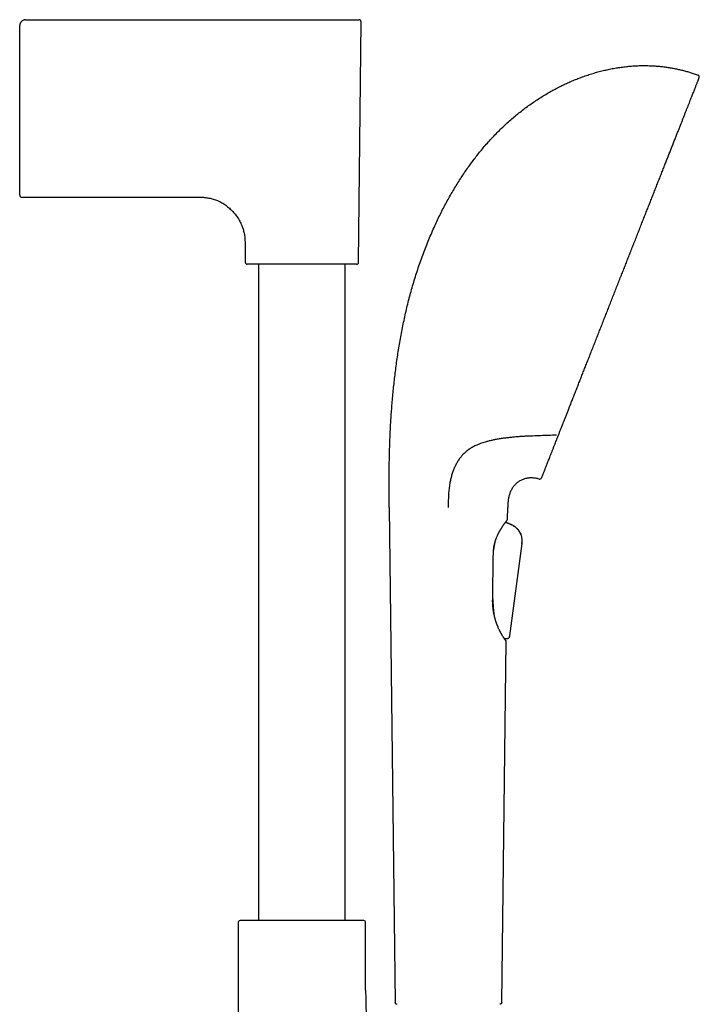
# Model space of a CAD drawing. Header units: millimetres. Extents: x 8 to 923, y 12 to 2155.
# Tile 23 of 23: x 746 to 918, y 1906 to 2155. Entities that reach past the tile are written whole.
import ezdxf

# ---------------------------------------------------------------- set-up
doc = ezdxf.new("R2010")
doc.units = ezdxf.units.MM

msp = doc.modelspace()

# ---------------------------------------------------------------- linework, layer by layer
at = {"color": 7, "linetype": 'Continuous', "lineweight": 30}
for p, q in [((747.42, 2155.2), (747.42, 2155.2)), ((747.64, 2155.22), (817.64, 2155.22)), ((832, 2093.72), (832.64, 2154.71)), ((746.14, 2124.75), (746.14, 2153.72)), ((746.19, 2154.08), (746.19, 2154.08)), ((746.14, 2110.72), (746.14, 2124.75)), ((746.64, 2110.22), (791.83, 2110.22)), ((803.23, 2098.93), (803.28, 2093.72)), ((806.64, 2093.23), (806.64, 1926.88)), ((828.64, 1926.88), (828.64, 2093.23)), ((839.78, 2031.53), (841.28, 1906.11)), ((869.75, 2028.58), (869.78, 2031.53)), ((869.23, 2027.81), (869.24, 2027.83)), ((869.23, 2027.81), (870.23, 2027.41)), ((870.07, 2027.47), (869.23, 2027.81)), ((870.23, 2027.41), (870.07, 2027.47)), ((870.23, 2027.41), (870.23, 2027.41)), ((866.58, 2022.76), (866.63, 2022.96)), ((873.35, 2022.4), (870.25, 1999.06)), ((873.35, 2022.4), (870.25, 1999.06)), ((866.01, 2008.9), (865.98, 2009.36)), ((866.36, 2004.33), (866.38, 2004.15)), ((868.29, 1906.11), (869.38, 1997.6)), ((869.18, 1997.96), (869.09, 1998.29)), ((869.38, 1997.6), (869.38, 1997.64)), ((869.43, 1998.23), (869.41, 1998.23)), ((870.25, 1999.06), (870.25, 1999.06)), ((870.25, 1999.06), (870.25, 1999.06)), ((801.49, 1926.33), (801.49, 1811.69)), ((802.63, 1926.88), (801.96, 1926.83)), ((832.65, 1926.88), (802.63, 1926.88)), ((833.32, 1926.83), (832.65, 1926.88)), ((833.79, 1909.23), (833.79, 1926.33))]:
    msp.add_line(p, q, dxfattribs=at)
for centre, radius, start, end in [((832.14, 2154.72), 0.5, 359.4, 90), ((917.82, 2140.68), 0.5, 338.52, 69.3084), ((746.64, 2110.72), 0.5, 180, 270), ((803.78, 2093.73), 0.5, 180.6, 270), ((831.5, 2093.73), 0.5, 270, 359.4), ((877.9, 2039.23), 0.5, 253.5774, 338.52), ((869.45, 2028.59), 0.3, 316.9997, 359.3175), ((869.08, 1997.6), 0.3, 359.3175, 49.2217), ((801.99, 1926.33), 0.5, 93.928, 180), ((833.29, 1926.33), 0.5, 0, 86.072)]:
    msp.add_arc(centre, radius, start, end, dxfattribs=at)
for points, knots in [([(747.64, 2155.22), (747.58, 2155.21), (747.44, 2155.21), (747.25, 2155.17), (747.03, 2155.1), (746.8, 2154.97), (746.57, 2154.78), (746.42, 2154.59), (746.32, 2154.42), (746.25, 2154.28), (746.19, 2154.11), (746.16, 2153.91), (746.15, 2153.78), (746.14, 2153.72)], [0, 0, 0, 0, 0.083495, 0.1667, 0.249942, 0.37516, 0.500628, 0.625664, 0.687954, 0.750062, 0.832858, 0.91621, 1, 1, 1, 1]), ([(817.64, 2155.22), (817.74, 2155.22), (817.95, 2155.22), (818.26, 2155.22), (818.57, 2155.22), (818.87, 2155.22), (819.18, 2155.22), (819.5, 2155.22), (819.79, 2155.22), (820.06, 2155.22), (820.3, 2155.22), (820.53, 2155.22), (820.77, 2155.22), (821, 2155.22), (821.24, 2155.22), (821.47, 2155.22), (821.75, 2155.22), (822.08, 2155.22), (822.45, 2155.22), (822.82, 2155.22), (823.18, 2155.22), (823.55, 2155.22), (823.91, 2155.22), (824.26, 2155.22), (824.59, 2155.22), (824.9, 2155.22), (825.19, 2155.22), (825.49, 2155.22), (825.77, 2155.22), (826.06, 2155.22), (826.38, 2155.22), (826.73, 2155.22), (827.11, 2155.22), (827.49, 2155.22), (827.85, 2155.22), (828.22, 2155.22), (828.57, 2155.22), (828.91, 2155.22), (829.24, 2155.22), (829.56, 2155.22), (829.87, 2155.22), (830.16, 2155.22), (830.45, 2155.22), (830.75, 2155.22), (831.03, 2155.22), (831.28, 2155.22), (831.5, 2155.22), (831.7, 2155.22), (831.85, 2155.22), (831.98, 2155.22), (832.07, 2155.22), (832.12, 2155.22), (832.13, 2155.22), (832.14, 2155.22)], [0, 0, 0, 0, 0.01357, 0.027128, 0.040681, 0.054234, 0.067793, 0.081365, 0.096281, 0.106831, 0.117375, 0.127917, 0.138458, 0.149001, 0.15955, 0.170108, 0.180677, 0.197991, 0.215281, 0.232558, 0.249836, 0.267128, 0.284446, 0.303313, 0.318514, 0.333698, 0.348875, 0.364053, 0.379241, 0.394448, 0.409682, 0.431407, 0.453148, 0.474932, 0.497704, 0.520456, 0.543216, 0.566895, 0.590607, 0.614384, 0.638987, 0.663547, 0.6881, 0.718404, 0.748787, 0.7796, 0.81066, 0.841675, 0.873139, 0.904696, 0.936477, 0.968269, 1, 1, 1, 1]), ([(840.02, 2050.4), (840.04, 2050.97), (840.1, 2052.12), (840.2, 2053.87), (840.32, 2055.64), (840.46, 2057.45), (840.61, 2059.28), (840.79, 2061.11), (840.97, 2062.91), (841.18, 2064.71), (841.4, 2066.51), (841.64, 2068.34), (841.91, 2070.17), (842.2, 2072.02), (842.51, 2073.87), (842.85, 2075.73), (843.21, 2077.6), (843.6, 2079.45), (844.02, 2081.3), (844.45, 2083.14), (844.92, 2084.97), (845.42, 2086.81), (845.95, 2088.65), (846.52, 2090.5), (847.12, 2092.33), (847.75, 2094.16), (848.4, 2095.96), (849.08, 2097.74), (849.79, 2099.49), (850.53, 2101.22), (851.27, 2102.88), (852, 2104.46), (852.73, 2105.95), (853.48, 2107.44), (854.26, 2108.9), (855.06, 2110.34), (855.88, 2111.77), (856.72, 2113.17), (857.56, 2114.52), (858.42, 2115.83), (859.27, 2117.09), (860.14, 2118.33), (861.04, 2119.54), (861.95, 2120.73), (862.88, 2121.89), (863.86, 2123.07), (864.89, 2124.25), (865.98, 2125.43), (867.09, 2126.59), (868.22, 2127.7), (869.37, 2128.79), (870.54, 2129.83), (871.72, 2130.84), (872.93, 2131.82), (874.15, 2132.76), (875.37, 2133.66), (876.61, 2134.51), (877.85, 2135.33), (879.1, 2136.11), (880.32, 2136.82), (881.5, 2137.48), (882.64, 2138.08), (883.78, 2138.65), (884.94, 2139.19), (886.1, 2139.69), (887.26, 2140.17), (888.47, 2140.64), (889.72, 2141.08), (891.02, 2141.5), (892.32, 2141.89), (893.63, 2142.23), (894.93, 2142.54), (896.24, 2142.81), (897.55, 2143.04), (898.86, 2143.23), (900.17, 2143.38), (901.47, 2143.49), (902.76, 2143.56), (904.03, 2143.59), (905.31, 2143.58), (906.16, 2143.54), (906.58, 2143.52)], [0, 0, 0, 0, 0.013497, 0.027271, 0.041304, 0.055581, 0.070084, 0.084798, 0.09885, 0.113062, 0.127421, 0.141915, 0.15653, 0.171254, 0.186077, 0.200985, 0.215969, 0.231016, 0.245846, 0.260718, 0.275622, 0.290549, 0.305764, 0.320987, 0.33621, 0.351426, 0.366628, 0.381538, 0.396421, 0.411269, 0.426079, 0.439262, 0.452405, 0.465504, 0.478553, 0.491551, 0.504492, 0.517375, 0.530195, 0.542252, 0.554249, 0.566184, 0.578056, 0.589863, 0.601603, 0.613277, 0.626039, 0.638721, 0.651321, 0.663841, 0.676282, 0.688644, 0.700928, 0.713135, 0.725264, 0.737318, 0.749082, 0.760774, 0.772393, 0.783942, 0.794141, 0.804286, 0.814375, 0.824411, 0.834393, 0.844322, 0.854199, 0.865004, 0.87575, 0.886436, 0.897065, 0.907639, 0.918159, 0.928628, 0.939049, 0.949424, 0.959756, 0.969865, 0.97994, 0.989983, 1, 1, 1, 1]), ([(906.58, 2143.52), (906.94, 2143.5), (907.67, 2143.46), (908.76, 2143.35), (909.84, 2143.22), (910.92, 2143.05), (912, 2142.86), (913.04, 2142.64), (914.06, 2142.39), (915.06, 2142.12), (916.04, 2141.83), (917.03, 2141.51), (917.67, 2141.27), (918, 2141.15)], [0, 0, 0, 0, 0.093541, 0.186931, 0.280202, 0.373391, 0.466535, 0.559673, 0.647523, 0.735442, 0.823467, 0.91164, 1, 1, 1, 1]), ([(885.24, 2056.54), (885.38, 2056.88), (885.66, 2057.58), (886.08, 2058.66), (886.51, 2059.75), (886.95, 2060.86), (887.39, 2061.99), (887.83, 2063.11), (888.27, 2064.23), (888.71, 2065.34), (889.15, 2066.47), (889.6, 2067.61), (890.07, 2068.79), (890.54, 2070.01), (891.04, 2071.26), (891.54, 2072.53), (892.04, 2073.81), (892.55, 2075.1), (893.05, 2076.38), (893.55, 2077.64), (894.04, 2078.89), (894.53, 2080.14), (895.03, 2081.39), (895.53, 2082.68), (896.05, 2084), (896.58, 2085.35), (897.11, 2086.69), (897.64, 2088.05), (898.18, 2089.4), (898.7, 2090.73), (899.21, 2092.02), (899.71, 2093.3), (900.21, 2094.56), (900.71, 2095.83), (901.21, 2097.12), (901.73, 2098.43), (902.25, 2099.75), (902.77, 2101.07), (903.28, 2102.38), (903.8, 2103.68), (904.3, 2104.95), (904.78, 2106.18), (905.25, 2107.38), (905.72, 2108.56), (906.18, 2109.74), (906.65, 2110.92), (907.12, 2112.12), (907.59, 2113.32), (908.05, 2114.5), (908.51, 2115.67), (908.97, 2116.82), (909.4, 2117.93), (909.82, 2119), (910.23, 2120.03), (910.63, 2121.03), (911.01, 2122.02), (911.4, 2123.02), (911.79, 2124), (912.18, 2124.99), (912.56, 2125.95), (912.93, 2126.88), (913.28, 2127.79), (913.62, 2128.65), (913.95, 2129.47), (914.25, 2130.25), (914.55, 2131.01), (914.84, 2131.74), (915.12, 2132.46), (915.4, 2133.16), (915.67, 2133.85), (915.92, 2134.5), (916.17, 2135.12), (916.4, 2135.71), (916.62, 2136.26), (916.81, 2136.76), (917, 2137.23), (917.17, 2137.66), (917.33, 2138.07), (917.48, 2138.45), (917.62, 2138.81), (917.75, 2139.14), (917.87, 2139.43), (917.97, 2139.69), (918.05, 2139.91), (918.13, 2140.1), (918.18, 2140.25), (918.23, 2140.36), (918.26, 2140.44), (918.28, 2140.49), (918.28, 2140.49), (918.28, 2140.5)], [0, 0, 0, 0, 0.011886, 0.023731, 0.035543, 0.04733, 0.059101, 0.070819, 0.081833, 0.092842, 0.103852, 0.114869, 0.125902, 0.137615, 0.149314, 0.161008, 0.172706, 0.184415, 0.196128, 0.207155, 0.218173, 0.22919, 0.240213, 0.251248, 0.262932, 0.274602, 0.286265, 0.29793, 0.309605, 0.321277, 0.332262, 0.343237, 0.354211, 0.365189, 0.37618, 0.387819, 0.399444, 0.411063, 0.422683, 0.434313, 0.445946, 0.456899, 0.467843, 0.478785, 0.489733, 0.500694, 0.512313, 0.523919, 0.535519, 0.547123, 0.558737, 0.570362, 0.581312, 0.592255, 0.603198, 0.614148, 0.625112, 0.636758, 0.648393, 0.660026, 0.671664, 0.683316, 0.694986, 0.70598, 0.716968, 0.727957, 0.738953, 0.749963, 0.761643, 0.773309, 0.784971, 0.796636, 0.808313, 0.819998, 0.831001, 0.841996, 0.85299, 0.86399, 0.875004, 0.886677, 0.898336, 0.90999, 0.921646, 0.933313, 0.944994, 0.955998, 0.966994, 0.977988, 0.988988, 1, 1, 1, 1]), ([(791.83, 2110.22), (792.02, 2110.21), (792.41, 2110.21), (792.99, 2110.17), (793.55, 2110.1), (794.09, 2110.01), (794.62, 2109.9), (795.16, 2109.75), (795.72, 2109.57), (796.28, 2109.35), (796.82, 2109.1), (797.34, 2108.82), (797.85, 2108.51), (798.34, 2108.17), (798.81, 2107.81), (799.27, 2107.43), (799.7, 2107.02), (800.12, 2106.6), (800.51, 2106.15), (800.89, 2105.69), (801.25, 2105.2), (801.58, 2104.7), (801.88, 2104.17), (802.16, 2103.63), (802.41, 2103.06), (802.63, 2102.5), (802.81, 2101.93), (802.95, 2101.36), (803.07, 2100.78), (803.16, 2100.17), (803.21, 2099.56), (803.22, 2099.14), (803.23, 2098.93)], [0, 0, 0, 0, 0.033356, 0.065821, 0.097482, 0.128424, 0.158727, 0.188474, 0.222923, 0.256826, 0.290297, 0.323438, 0.357013, 0.390431, 0.423767, 0.457085, 0.490439, 0.523867, 0.557385, 0.591005, 0.624748, 0.658645, 0.692735, 0.727067, 0.761703, 0.796712, 0.8292, 0.862139, 0.895604, 0.929677, 0.964445, 1, 1, 1, 1]), ([(831.5, 2093.23), (831.5, 2093.23), (831.49, 2093.23), (831.47, 2093.23), (831.43, 2093.23), (831.37, 2093.23), (831.3, 2093.23), (831.21, 2093.23), (831.1, 2093.23), (830.98, 2093.23), (830.84, 2093.23), (830.69, 2093.23), (830.52, 2093.23), (830.31, 2093.23), (830.07, 2093.23), (829.82, 2093.23), (829.54, 2093.23), (829.21, 2093.23), (828.84, 2093.23), (828.4, 2093.23), (827.94, 2093.23), (827.48, 2093.23), (827.03, 2093.23), (826.6, 2093.23), (826.16, 2093.23), (825.7, 2093.23), (825.25, 2093.23), (824.83, 2093.23), (824.43, 2093.23), (824.02, 2093.23), (823.6, 2093.23), (823.17, 2093.23), (822.73, 2093.23), (822.27, 2093.23), (821.8, 2093.23), (821.32, 2093.23), (820.83, 2093.23), (820.34, 2093.23), (819.78, 2093.23), (819.13, 2093.23), (818.38, 2093.23), (817.73, 2093.23), (817.17, 2093.23), (816.69, 2093.23), (816.22, 2093.23), (815.75, 2093.23), (815.28, 2093.23), (814.81, 2093.23), (814.34, 2093.23), (813.88, 2093.23), (813.43, 2093.23), (812.98, 2093.23), (812.51, 2093.23), (812.02, 2093.23), (811.52, 2093.23), (811.02, 2093.23), (810.53, 2093.23), (810.01, 2093.23), (809.47, 2093.23), (808.9, 2093.23), (808.36, 2093.23), (807.87, 2093.23), (807.44, 2093.23), (807.07, 2093.23), (806.71, 2093.23), (806.36, 2093.23), (806.06, 2093.23), (805.79, 2093.23), (805.56, 2093.23), (805.34, 2093.23), (805.13, 2093.23), (804.93, 2093.23), (804.75, 2093.23), (804.58, 2093.23), (804.42, 2093.23), (804.28, 2093.23), (804.15, 2093.23), (804.05, 2093.23), (803.95, 2093.23), (803.86, 2093.23), (803.8, 2093.23), (803.79, 2093.23), (803.78, 2093.23)], [0, 0, 0, 0, 0.010886, 0.021752, 0.03261, 0.043473, 0.054354, 0.065669, 0.076535, 0.087387, 0.098239, 0.109103, 0.119992, 0.132873, 0.145725, 0.158568, 0.171424, 0.184313, 0.200752, 0.21715, 0.233552, 0.25, 0.263157, 0.276281, 0.289397, 0.302526, 0.31569, 0.326427, 0.337141, 0.347845, 0.35855, 0.369268, 0.380012, 0.391552, 0.403069, 0.414578, 0.426092, 0.437629, 0.448757, 0.465832, 0.482897, 0.5, 0.510884, 0.521749, 0.532607, 0.543471, 0.554353, 0.565669, 0.576535, 0.587387, 0.598239, 0.609103, 0.619992, 0.632873, 0.645725, 0.658568, 0.671424, 0.684313, 0.700752, 0.71715, 0.733552, 0.75, 0.763157, 0.776281, 0.789397, 0.802526, 0.81569, 0.826427, 0.837141, 0.847845, 0.85855, 0.869268, 0.880012, 0.891552, 0.903069, 0.914578, 0.926092, 0.937629, 0.948759, 0.965835, 0.982899, 1, 1, 1, 1]), ([(882.7, 2050.08), (882.81, 2050.34), (883.02, 2050.87), (883.26, 2051.48), (883.42, 2051.89), (883.49, 2052.08), (883.57, 2052.27), (883.64, 2052.46), (883.72, 2052.67), (883.81, 2052.9), (883.99, 2053.34), (884.24, 2053.97), (884.57, 2054.81), (884.9, 2055.66), (885.13, 2056.24), (885.24, 2056.54)], [0, 0, 0, 0, 0.133598, 0.268277, 0.298668, 0.329118, 0.359628, 0.390199, 0.420831, 0.458193, 0.49835, 0.623779, 0.74916, 0.874549, 1, 1, 1, 1]), ([(839.78, 2031.53), (839.78, 2031.77), (839.78, 2032.26), (839.77, 2033.01), (839.76, 2033.79), (839.75, 2034.61), (839.75, 2035.46), (839.74, 2036.32), (839.74, 2037.2), (839.74, 2038.08), (839.74, 2038.99), (839.74, 2039.93), (839.75, 2040.98), (839.77, 2042.15), (839.79, 2043.44), (839.82, 2044.77), (839.85, 2046.14), (839.9, 2047.53), (839.95, 2048.96), (839.99, 2049.92), (840.02, 2050.4)], [0, 0, 0, 0, 0.037925, 0.077692, 0.119257, 0.162572, 0.207593, 0.254271, 0.299761, 0.346647, 0.394889, 0.444452, 0.495295, 0.561946, 0.630543, 0.701007, 0.773261, 0.847229, 0.922834, 1, 1, 1, 1]), ([(875.02, 2049.64), (874.66, 2049.63), (873.94, 2049.59), (872.86, 2049.52), (871.8, 2049.44), (870.74, 2049.34), (869.7, 2049.23), (868.66, 2049.1), (867.64, 2048.94), (866.67, 2048.77), (865.76, 2048.58), (864.91, 2048.38), (864.14, 2048.17), (863.45, 2047.96), (862.85, 2047.75), (862.27, 2047.52), (861.73, 2047.28), (861.23, 2047.03), (860.77, 2046.78), (860.33, 2046.51), (859.89, 2046.22), (859.48, 2045.92), (859.08, 2045.59), (858.71, 2045.25), (858.38, 2044.91), (858.08, 2044.59), (857.82, 2044.27), (857.57, 2043.94), (857.41, 2043.71), (857.33, 2043.59)], [0, 0, 0, 0, 0.05141, 0.102829, 0.154248, 0.205656, 0.257451, 0.309262, 0.361068, 0.412856, 0.458575, 0.504302, 0.550015, 0.584536, 0.619056, 0.653199, 0.687341, 0.71636, 0.745405, 0.774453, 0.803488, 0.832498, 0.860118, 0.88775, 0.915366, 0.936518, 0.95769, 0.978855, 1, 1, 1, 1]), ([(876.12, 2049.68), (875.94, 2049.68), (875.57, 2049.67), (875.2, 2049.65), (875.02, 2049.64)], [0, 0, 0, 0, 0.503049, 1, 1, 1, 1]), ([(882.1, 2049.9), (881.43, 2049.87), (880.1, 2049.82), (878.11, 2049.75), (876.78, 2049.71), (876.12, 2049.68)], [0, 0, 0, 0, 0.334441, 0.668604, 1, 1, 1, 1]), ([(881.78, 2047.72), (881.85, 2047.9), (881.99, 2048.26), (882.22, 2048.84), (882.45, 2049.44), (882.62, 2049.86), (882.7, 2050.08)], [0, 0, 0, 0, 0.241697, 0.488856, 0.741588, 1, 1, 1, 1]), ([(878.36, 2039.04), (878.36, 2039.05), (878.36, 2039.05), (878.38, 2039.1), (878.41, 2039.17), (878.45, 2039.27), (878.5, 2039.39), (878.56, 2039.55), (878.64, 2039.74), (878.73, 2039.97), (878.83, 2040.24), (878.95, 2040.54), (879.08, 2040.88), (879.22, 2041.24), (879.37, 2041.61), (879.53, 2042), (879.69, 2042.42), (879.86, 2042.86), (880.05, 2043.33), (880.24, 2043.83), (880.46, 2044.37), (880.69, 2044.96), (880.94, 2045.6), (881.21, 2046.28), (881.48, 2046.98), (881.68, 2047.47), (881.78, 2047.72)], [0, 0, 0, 0, 0.039832, 0.079647, 0.119468, 0.159315, 0.199213, 0.239184, 0.279142, 0.323028, 0.366886, 0.410748, 0.454643, 0.4986, 0.53849, 0.578319, 0.61811, 0.657884, 0.697663, 0.737471, 0.777813, 0.822303, 0.866736, 0.911142, 0.955553, 1, 1, 1, 1]), ([(857.33, 2043.59), (857.25, 2043.46), (857.08, 2043.2), (856.85, 2042.8), (856.63, 2042.38), (856.43, 2041.96), (856.24, 2041.53), (856.07, 2041.1), (855.9, 2040.64), (855.73, 2040.16), (855.58, 2039.65), (855.44, 2039.14), (855.31, 2038.64), (855.2, 2038.14), (855.09, 2037.58), (854.99, 2036.97), (854.9, 2036.3), (854.84, 2035.63), (854.79, 2034.96), (854.75, 2034.21), (854.73, 2033.38), (854.72, 2032.46), (854.71, 2031.84), (854.71, 2031.53)], [0, 0, 0, 0, 0.041697, 0.082701, 0.122995, 0.162575, 0.201443, 0.239615, 0.277114, 0.320053, 0.362181, 0.403571, 0.444306, 0.484479, 0.524187, 0.576996, 0.6294, 0.681652, 0.733993, 0.786652, 0.856427, 0.927462, 1, 1, 1, 1]), ([(877.75, 2038.75), (877.6, 2038.79), (877.3, 2038.87), (876.85, 2038.96), (876.4, 2039.02), (875.97, 2039.05), (875.54, 2039.05), (875.13, 2039.03), (874.71, 2038.97), (874.29, 2038.89), (873.86, 2038.76), (873.45, 2038.61), (873.06, 2038.42), (872.69, 2038.21), (872.34, 2037.96), (872.01, 2037.7), (871.71, 2037.41), (871.43, 2037.1), (871.17, 2036.77), (870.93, 2036.42), (870.71, 2036.06), (870.52, 2035.67), (870.35, 2035.26), (870.21, 2034.85), (870.1, 2034.43), (870.01, 2034), (869.93, 2033.56), (869.87, 2033.09), (869.82, 2032.59), (869.8, 2032.07), (869.79, 2031.71), (869.78, 2031.53)], [0, 0, 0, 0, 0.037034, 0.072887, 0.107662, 0.141462, 0.174392, 0.206552, 0.238042, 0.273017, 0.307393, 0.3413, 0.374862, 0.408195, 0.441408, 0.474602, 0.506727, 0.538999, 0.571489, 0.604263, 0.637385, 0.670916, 0.705053, 0.74011, 0.772631, 0.806363, 0.84151, 0.878268, 0.916822, 0.957345, 1, 1, 1, 1]), ([(866.15, 2019.81), (866.15, 2019.92), (866.16, 2020.16), (866.18, 2020.53), (866.21, 2020.9), (866.25, 2021.25), (866.3, 2021.57), (866.36, 2021.86), (866.41, 2022.13), (866.47, 2022.38), (866.53, 2022.6), (866.58, 2022.8), (866.63, 2022.98), (866.69, 2023.15), (866.74, 2023.32), (866.8, 2023.5), (866.87, 2023.67), (866.94, 2023.87), (867.03, 2024.08), (867.12, 2024.31), (867.22, 2024.53), (867.31, 2024.73), (867.39, 2024.9), (867.46, 2025.03), (867.52, 2025.15), (867.58, 2025.25), (867.63, 2025.36), (867.7, 2025.48), (867.77, 2025.61), (867.85, 2025.76), (867.94, 2025.91), (868.04, 2026.08), (868.14, 2026.25), (868.26, 2026.43), (868.38, 2026.61), (868.49, 2026.79), (868.62, 2026.97), (868.74, 2027.15), (868.86, 2027.33), (868.97, 2027.48), (869.06, 2027.59), (869.12, 2027.68), (869.17, 2027.74), (869.21, 2027.8), (869.26, 2027.86), (869.31, 2027.92), (869.36, 2027.99), (869.41, 2028.06), (869.46, 2028.12), (869.51, 2028.18), (869.56, 2028.25), (869.6, 2028.3), (869.64, 2028.35), (869.67, 2028.39), (869.69, 2028.42), (869.7, 2028.42), (869.7, 2028.42)], [0, 0, 0, 0, 0.022279, 0.048949, 0.074083, 0.097698, 0.119796, 0.140375, 0.159437, 0.176987, 0.193024, 0.207544, 0.220604, 0.233469, 0.246635, 0.260103, 0.273874, 0.287951, 0.306415, 0.325382, 0.344844, 0.36293, 0.378296, 0.390937, 0.400851, 0.410463, 0.420696, 0.432041, 0.445436, 0.460908, 0.47678, 0.494374, 0.513692, 0.534736, 0.557505, 0.580791, 0.603031, 0.631891, 0.658753, 0.683607, 0.706449, 0.720205, 0.733112, 0.745171, 0.757045, 0.771013, 0.787271, 0.805821, 0.823934, 0.843802, 0.865429, 0.888818, 0.913969, 0.94088, 0.969555, 1, 1, 1, 1]), ([(873.35, 2022.4), (873.36, 2022.5), (873.39, 2022.7), (873.42, 2023), (873.43, 2023.31), (873.41, 2023.63), (873.36, 2023.96), (873.29, 2024.28), (873.18, 2024.6), (873.05, 2024.91), (872.89, 2025.22), (872.71, 2025.51), (872.5, 2025.81), (872.26, 2026.09), (872, 2026.36), (871.72, 2026.6), (871.42, 2026.82), (871.13, 2027), (870.83, 2027.15), (870.53, 2027.29), (870.33, 2027.37), (870.23, 2027.41)], [0, 0, 0, 0, 0.0464019, 0.0933468, 0.1413457, 0.1907484, 0.2417619, 0.2945441, 0.3458142, 0.3983789, 0.4519218, 0.5060263, 0.5602618, 0.6203874, 0.6794934, 0.7371547, 0.7930181, 0.8470108, 0.8992456, 0.9500203, 1, 1, 1, 1]), ([(870.54, 2027.28), (870.54, 2027.28), (870.66, 2027.23), (870.88, 2027.13), (871.21, 2026.95), (871.52, 2026.75), (871.79, 2026.54), (872.04, 2026.32), (872.28, 2026.07), (872.5, 2025.81), (872.7, 2025.53), (872.82, 2025.34), (872.87, 2025.25), (872.88, 2025.24)], [0, 0, 0, 0, 0.005376, 0.118448, 0.235999, 0.358692, 0.460815, 0.566205, 0.674367, 0.78468, 0.896222, 0.989431, 1, 1, 1, 1]), ([(872.93, 2025.15), (872.94, 2025.13), (872.97, 2025.08), (872.99, 2025.03), (873, 2025)], [0, 0, 0, 0, 0.470335, 1, 1, 1, 1]), ([(873.08, 2024.84), (873.09, 2024.81), (873.11, 2024.77), (873.12, 2024.74), (873.12, 2024.74)], [0, 0, 0, 0, 0.961459, 1, 1, 1, 1]), ([(866.16, 2020.15), (866.17, 2020.23), (866.2, 2020.47), (866.25, 2020.86), (866.32, 2021.34), (866.4, 2021.82), (866.49, 2022.29), (866.55, 2022.6), (866.58, 2022.76)], [0, 0, 0, 0, 0.086703, 0.266434, 0.446163, 0.628013, 0.809858, 1, 1, 1, 1]), ([(873.39, 2022.74), (873.39, 2022.72), (873.38, 2022.61), (873.37, 2022.5), (873.35, 2022.4)], [0, 0, 0, 0, 0.110863, 1, 1, 1, 1]), ([(865.97, 2008.27), (865.99, 2010), (866.05, 2013.85), (866.11, 2017.69), (866.15, 2019.81)], [0, 0, 0, 0, 0.449194, 1, 1, 1, 1]), ([(869.28, 1997.83), (869.27, 1997.84), (869.26, 1997.86), (869.22, 1997.9), (869.19, 1997.95), (869.16, 1997.99), (869.12, 1998.04), (869.09, 1998.08), (869.06, 1998.13), (869.03, 1998.17), (869, 1998.2), (868.97, 1998.24), (868.93, 1998.31), (868.85, 1998.42), (868.75, 1998.58), (868.62, 1998.76), (868.51, 1998.94), (868.43, 1999.08), (868.36, 1999.19), (868.29, 1999.31), (868.23, 1999.42), (868.17, 1999.53), (868.11, 1999.63), (868.06, 1999.72), (868.02, 1999.79), (867.98, 1999.86), (867.94, 1999.94), (867.89, 2000.03), (867.84, 2000.15), (867.77, 2000.28), (867.67, 2000.48), (867.55, 2000.75), (867.42, 2001.02), (867.32, 2001.26), (867.24, 2001.45), (867.17, 2001.62), (867.11, 2001.78), (867.06, 2001.9), (867.02, 2002), (866.99, 2002.08), (866.96, 2002.17), (866.92, 2002.27), (866.88, 2002.41), (866.82, 2002.58), (866.75, 2002.78), (866.69, 2003), (866.62, 2003.21), (866.56, 2003.43), (866.5, 2003.64), (866.45, 2003.87), (866.39, 2004.11), (866.34, 2004.35), (866.29, 2004.58), (866.25, 2004.79), (866.21, 2004.99), (866.18, 2005.18), (866.16, 2005.34), (866.13, 2005.51), (866.11, 2005.7), (866.08, 2005.92), (866.05, 2006.17), (866.03, 2006.45), (866, 2006.77), (865.98, 2007.12), (865.97, 2007.51), (865.96, 2007.9), (865.97, 2008.16), (865.97, 2008.27)], [0, 0, 0, 0, 0.021733, 0.041814, 0.060245, 0.077025, 0.092154, 0.105633, 0.11683, 0.126562, 0.135199, 0.14398, 0.153001, 0.17994, 0.208823, 0.239228, 0.270051, 0.283977, 0.297974, 0.312042, 0.326151, 0.339186, 0.350382, 0.359986, 0.368, 0.374602, 0.382409, 0.392118, 0.403728, 0.417239, 0.432158, 0.461327, 0.490085, 0.506299, 0.522378, 0.537239, 0.549915, 0.560405, 0.567115, 0.572967, 0.579909, 0.58814, 0.597659, 0.611669, 0.627396, 0.64323, 0.658988, 0.674671, 0.690278, 0.705811, 0.723371, 0.740366, 0.756171, 0.770783, 0.784204, 0.796434, 0.808052, 0.818216, 0.830527, 0.844986, 0.861591, 0.880343, 0.901244, 0.924295, 0.949498, 0.976858, 1, 1, 1, 1]), ([(866.36, 2004.33), (866.35, 2004.51), (866.31, 2004.88), (866.26, 2005.45), (866.21, 2006.03), (866.17, 2006.62), (866.12, 2007.21), (866.08, 2007.79), (866.04, 2008.35), (866.02, 2008.71), (866.01, 2008.9)], [0, 0, 0, 0, 0.125932, 0.251976, 0.377951, 0.506609, 0.635332, 0.764015, 0.88199, 1, 1, 1, 1]), ([(870.25, 1999.06), (870.24, 1999.01), (870.23, 1998.9), (870.19, 1998.75), (870.14, 1998.63), (870.07, 1998.52), (870, 1998.44), (869.91, 1998.36), (869.81, 1998.31), (869.7, 1998.27), (869.59, 1998.24), (869.47, 1998.23), (869.33, 1998.24), (869.21, 1998.26), (869.12, 1998.28), (869.09, 1998.29)], [0, 0, 0, 0, 0.095053, 0.188489, 0.279884, 0.347646, 0.415334, 0.483572, 0.552738, 0.623018, 0.694382, 0.766642, 0.839608, 0.937494, 1, 1, 1, 1]), ([(869.41, 1998.23), (869.35, 1998.24), (869.24, 1998.25), (869.13, 1998.28), (869.09, 1998.29)], [0, 0, 0, 0, 0.557452, 1, 1, 1, 1]), ([(869.36, 1997.62), (869.36, 1997.63), (869.36, 1997.68), (869.34, 1997.74), (869.31, 1997.79), (869.3, 1997.81)], [0, 0, 0, 0, 0.19605, 0.588605, 1, 1, 1, 1]), ([(869.38, 1997.6), (869.38, 1997.6), (869.38, 1997.6), (869.37, 1997.62), (869.36, 1997.62)], [0, 0, 0, 0, 0.736383, 1, 1, 1, 1]), ([(833.79, 1909.23), (833.79, 1908.8), (833.79, 1907.93), (833.81, 1906.64), (833.84, 1905.57), (833.86, 1904.74), (833.89, 1904.15), (833.92, 1903.57), (833.95, 1903.01), (833.99, 1902.47), (834.05, 1901.97), (834.11, 1901.5), (834.19, 1901.09), (834.27, 1900.75), (834.35, 1900.46), (834.45, 1900.2), (834.57, 1899.96), (834.7, 1899.74), (834.85, 1899.56), (835.02, 1899.4), (835.22, 1899.27), (835.44, 1899.18), (835.68, 1899.11), (835.94, 1899.07), (836.12, 1899.06), (836.21, 1899.06)], [0, 0, 0, 0, 0.114315, 0.229333, 0.343376, 0.396317, 0.448496, 0.499726, 0.549712, 0.59807, 0.641999, 0.683801, 0.723215, 0.751082, 0.777431, 0.802259, 0.825631, 0.847699, 0.868724, 0.889126, 0.909441, 0.93022, 0.951966, 0.975109, 1, 1, 1, 1]), ([(841.78, 1905.61), (841.74, 1905.61), (841.67, 1905.62), (841.57, 1905.65), (841.47, 1905.71), (841.39, 1905.79), (841.33, 1905.89), (841.29, 1906), (841.28, 1906.07), (841.28, 1906.11)], [0, 0, 0, 0, 0.1311525, 0.2706766, 0.4158605, 0.5632174, 0.7157419, 0.862399, 1, 1, 1, 1]), ([(868.29, 1906.11), (868.29, 1906.07), (868.28, 1906), (868.25, 1905.9), (868.19, 1905.8), (868.11, 1905.72), (868.01, 1905.66), (867.9, 1905.62), (867.83, 1905.61), (867.79, 1905.61)], [0, 0, 0, 0, 0.131153, 0.270677, 0.415861, 0.563217, 0.715742, 0.862399, 1, 1, 1, 1])]:
    msp.add_open_spline(points, degree=3, knots=knots, dxfattribs=at)

doc.saveas('drawing.dxf')
